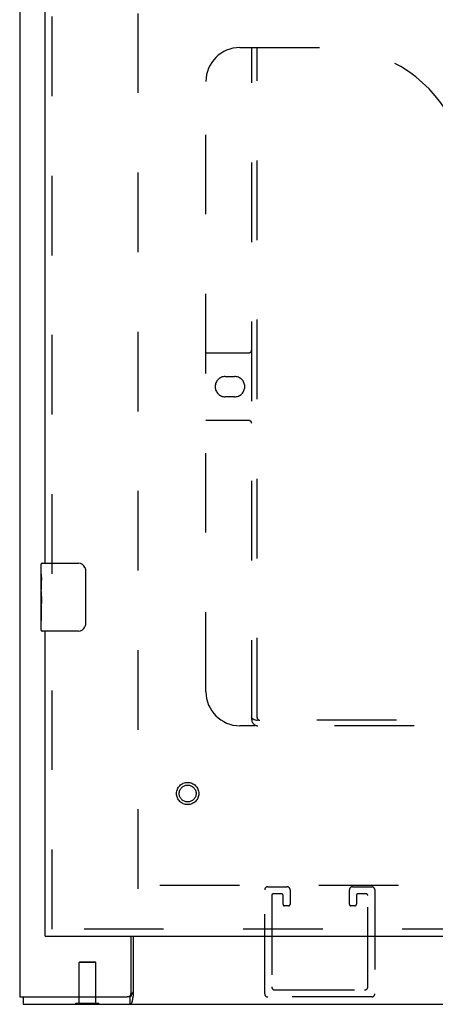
# Model space of a CAD drawing. Header units: inches. Extents: x 0 to 213, y 0 to 138.
# Tile 12 of 50: x 54.65 to 60.79, y 11.03 to 25.55. Entities that reach past the tile are written whole.
import ezdxf

# ---------------------------------------------------------------- set-up
doc = ezdxf.new("R2010")
doc.units = ezdxf.units.IN
doc.header["$LTSCALE"] = 11.736377
doc.header["$MEASUREMENT"] = 0
doc.linetypes.add('HIDDEN', pattern=[0.2, 0.1, -0.1])
doc.layers.get('0').update_dxf_attribs({"linetype": 'CONTINUOUS'})
doc.layers.add('DEFAULT_2', color=8, linetype='HIDDEN')
doc.layers.add('MASTER_DOOR_ASSEMBLY', color=7, linetype='CONTINUOUS')

msp = doc.modelspace()

# ---------------------------------------------------------------- linework, layer by layer
at = {"color": 3, "linetype": 'Continuous'}
for p, q in [((54.651, 81.794), (54.651, 11.136)), ((56.297, 11.196), (56.297, 12.032)), ((56.328, 12.032), (56.328, 11.157)), ((54.651, 11.136), (56.237, 11.136)), ((54.703, 11.032), (101.843, 11.032))]:
    msp.add_line(p, q, dxfattribs=at)
at = {"color": 7, "linetype": 'Continuous'}
for p, q in [((54.703, 11.136), (54.703, 11.032)), ((56.278, 11.136), (56.237, 11.136)), ((56.278, 11.136), (56.278, 11.032)), ((55.482, 11.028), (55.482, 11.032)), ((55.482, 11.028), (55.819, 11.028)), ((55.819, 11.028), (55.819, 11.032))]:
    msp.add_line(p, q, dxfattribs=at)
for points in [[(56.328, 11.208), (56.325, 11.207), (56.323, 11.205), (56.321, 11.204), (56.319, 11.202), (56.317, 11.201), (56.315, 11.199), (56.314, 11.197), (56.312, 11.194), (56.31, 11.192), (56.309, 11.189), (56.307, 11.186), (56.305, 11.183), (56.304, 11.18), (56.303, 11.177), (56.301, 11.174), (56.3, 11.17), (56.299, 11.167), (56.297, 11.16)], [(56.297, 11.16), (56.295, 11.157), (56.294, 11.154), (56.293, 11.151), (56.292, 11.148), (56.29, 11.145), (56.289, 11.143), (56.287, 11.141), (56.286, 11.139), (56.284, 11.138), (56.283, 11.137), (56.281, 11.136), (56.279, 11.136), (56.278, 11.136)]]:
    msp.add_lwpolyline(points, dxfattribs=at)
at = {"color": 3, "linetype": 'Continuous'}
for points in [[(56.315, 11.101), (56.314, 11.095), (56.313, 11.089), (56.313, 11.084), (56.312, 11.079), (56.311, 11.074), (56.31, 11.069), (56.308, 11.065), (56.307, 11.061), (56.306, 11.058), (56.305, 11.054), (56.303, 11.05), (56.301, 11.047), (56.3, 11.044), (56.298, 11.042), (56.296, 11.04), (56.294, 11.038), (56.292, 11.036), (56.29, 11.035), (56.288, 11.034), (56.286, 11.033), (56.283, 11.033), (56.281, 11.032), (56.278, 11.032)], [(56.328, 11.157), (56.326, 11.153), (56.325, 11.149), (56.323, 11.145), (56.322, 11.14), (56.321, 11.135), (56.32, 11.13), (56.319, 11.124), (56.318, 11.118), (56.317, 11.112), (56.315, 11.101)]]:
    msp.add_lwpolyline(points, dxfattribs=at)
msp.add_arc((56.237, 11.196), 0.06, 270, 360, dxfattribs=at)
at = {"layer": 'DEFAULT_2', "color": 8, "linetype": 'HIDDEN'}
for p, q in [((56.401, 12.73), (56.401, 80.2)), ((100.145, 12.782), (56.401, 12.782)), ((58.267, 11.182), (58.267, 12.715)), ((58.313, 12.761), (58.596, 12.761)), ((58.371, 12.634), (58.371, 11.286)), ((58.515, 12.657), (58.394, 12.657)), ((58.538, 12.503), (58.538, 12.634)), ((58.642, 12.715), (58.642, 12.503)), ((59.517, 12.503), (59.517, 12.715)), ((59.563, 12.761), (59.846, 12.761)), ((59.621, 12.634), (59.621, 12.503)), ((59.765, 12.657), (59.644, 12.657)), ((59.788, 11.286), (59.788, 12.634)), ((59.892, 12.715), (59.892, 11.182)), ((58.619, 12.48), (58.561, 12.48)), ((59.598, 12.48), (59.54, 12.48)), ((55.537, 11.653), (55.527, 11.643)), ((55.775, 11.643), (55.527, 11.643)), ((55.527, 11.046), (55.527, 11.643)), ((55.537, 11.653), (55.765, 11.653)), ((55.765, 11.653), (55.775, 11.643)), ((55.775, 11.046), (55.775, 11.643)), ((58.417, 11.24), (59.742, 11.24)), ((55.482, 11.046), (55.819, 11.046)), ((55.482, 11.032), (55.482, 11.046)), ((55.819, 11.032), (55.819, 11.046)), ((59.846, 11.136), (58.313, 11.136))]:
    msp.add_line(p, q, dxfattribs=at)
for centre, radius, start, end in [((58.313, 12.715), 0.046, 90, 180), ((58.394, 12.634), 0.023, 90, 180), ((58.515, 12.634), 0.023, 0, 90), ((58.596, 12.715), 0.046, 0, 90), ((59.563, 12.715), 0.046, 90, 180), ((59.644, 12.634), 0.023, 90, 180), ((59.765, 12.634), 0.023, 0, 90), ((59.846, 12.715), 0.046, 0, 90), ((58.561, 12.503), 0.023, 180, 270), ((58.619, 12.503), 0.023, 270, 360), ((59.54, 12.503), 0.023, 180, 270), ((59.598, 12.503), 0.023, 270, 360), ((58.313, 11.182), 0.046, 180, 270), ((58.417, 11.286), 0.046, 180, 270), ((59.742, 11.286), 0.046, 270, 360), ((59.846, 11.182), 0.046, 270, 360)]:
    msp.add_arc(centre, radius, start, end, dxfattribs=at)
at = {"layer": 'MASTER_DOOR_ASSEMBLY', "color": 8, "linetype": 'HIDDEN'}
for p, q in [((55.13, 17.377), (55.13, 36.309)), ((57.9, 25.136), (59.255, 25.136)), ((58.075, 15.226), (58.075, 25.136)), ((58.155, 15.256), (58.155, 25.136)), ((57.4, 15.636), (57.4, 24.636)), ((57.4, 20.636), (58.035, 20.636)), ((57.686, 20.286), (57.823, 20.286)), ((57.823, 19.986), (57.686, 19.986)), ((58.035, 19.636), (57.4, 19.636)), ((55.13, 12.136), (55.13, 16.687)), ((69.86, 15.136), (57.9, 15.136)), ((69.601, 15.216), (58.159, 15.216)), ((94.332, 12.136), (55.026, 12.136))]:
    msp.add_line(p, q, dxfattribs=at)
at = {"layer": 'MASTER_DOOR_ASSEMBLY', "color": 3, "linetype": 'Continuous'}
for p, q in [((55.026, 17.532), (55.026, 36.154)), ((55.026, 12.136), (55.026, 16.532)), ((55.026, 12.032), (94.332, 12.032))]:
    msp.add_line(p, q, dxfattribs=at)
at = {"layer": 'MASTER_DOOR_ASSEMBLY', "color": 7, "linetype": 'Continuous'}
for p, q in [((54.966, 17.371), (54.966, 17.517)), ((54.981, 17.532), (55.521, 17.532)), ((55.621, 17.432), (55.621, 16.632)), ((54.966, 17.114), (54.966, 17.371)), ((54.971, 17.315), (54.966, 17.315)), ((54.973, 17.147), (54.973, 17.284)), ((54.966, 17.147), (54.973, 17.147)), ((54.966, 16.547), (54.966, 17.111)), ((54.967, 17.084), (54.966, 17.084)), ((54.966, 16.953), (54.972, 16.953)), ((54.966, 16.917), (54.973, 16.917)), ((54.966, 16.854), (54.973, 16.854)), ((54.973, 16.686), (54.973, 16.917)), ((54.966, 16.686), (54.973, 16.686)), ((55.521, 16.532), (54.981, 16.532)), ((55.026, 12.032), (55.026, 12.136))]:
    msp.add_line(p, q, dxfattribs=at)
for points in [[(55.614, 17.468), (55.616, 17.463), (55.618, 17.457), (55.619, 17.451), (55.62, 17.445), (55.62, 17.438), (55.621, 17.432)], [(54.966, 17.371), (54.966, 17.368), (54.966, 17.363), (54.967, 17.358), (54.968, 17.344)], [(54.968, 17.344), (54.969, 17.337), (54.97, 17.329), (54.971, 17.32)], [(54.971, 17.32), (54.972, 17.311), (54.972, 17.302), (54.973, 17.293), (54.973, 17.284)], [(54.966, 17.114), (54.966, 17.105), (54.966, 17.096), (54.967, 17.086)], [(54.967, 17.086), (54.968, 17.076), (54.969, 17.064), (54.97, 17.053), (54.971, 17.041), (54.972, 17.028), (54.972, 17.016), (54.973, 17.003), (54.973, 16.99), (54.973, 16.977), (54.972, 16.964), (54.972, 16.952), (54.971, 16.94), (54.97, 16.928)], [(55.621, 16.632), (55.62, 16.626), (55.62, 16.62), (55.619, 16.613), (55.618, 16.607), (55.616, 16.602), (55.614, 16.596)]]:
    msp.add_lwpolyline(points, dxfattribs=at)
at = {"layer": 'MASTER_DOOR_ASSEMBLY', "color": 8, "linetype": 'HIDDEN'}
msp.add_lwpolyline([(58.065, 15.256), (58.081, 15.245), (58.097, 15.236), (58.113, 15.228), (58.128, 15.221), (58.144, 15.218), (58.159, 15.216)], dxfattribs=at)
for radius in [0.164, 0.124]:
    msp.add_circle((57.13, 14.136), radius, dxfattribs=at)
for centre, radius, start, end in [((57.9, 24.636), 0.5, 90, 180), ((59.255, 23.136), 2, 28.4813, 90), ((58.035, 20.676), 0.04, 270, 360), ((57.686, 20.136), 0.15, 90, 270), ((57.823, 20.136), 0.15, 270, 90), ((58.035, 19.596), 0.04, 0, 90), ((57.9, 15.636), 0.5, 180, 270), ((58.195, 15.256), 0.04, 180, 270), ((58.165, 15.226), 0.09, 180, 270)]:
    msp.add_arc(centre, radius, start, end, dxfattribs=at)
at = {"layer": 'MASTER_DOOR_ASSEMBLY', "color": 7, "linetype": 'Continuous'}
for centre, radius, start, end in [((54.981, 17.517), 0.015, 90, 180), ((55.521, 17.432), 0.1, 21.1999, 90), ((55.521, 16.632), 0.1, 270, 338.7946), ((54.981, 16.547), 0.015, 180, 270)]:
    msp.add_arc(centre, radius, start, end, dxfattribs=at)
msp.add_ellipse((55.229, 16.948), major_axis=(0.263, 0), ratio=0.432808, start_param=-3.141593, end_param=-2.961605, dxfattribs=at)

doc.saveas('drawing.dxf')
